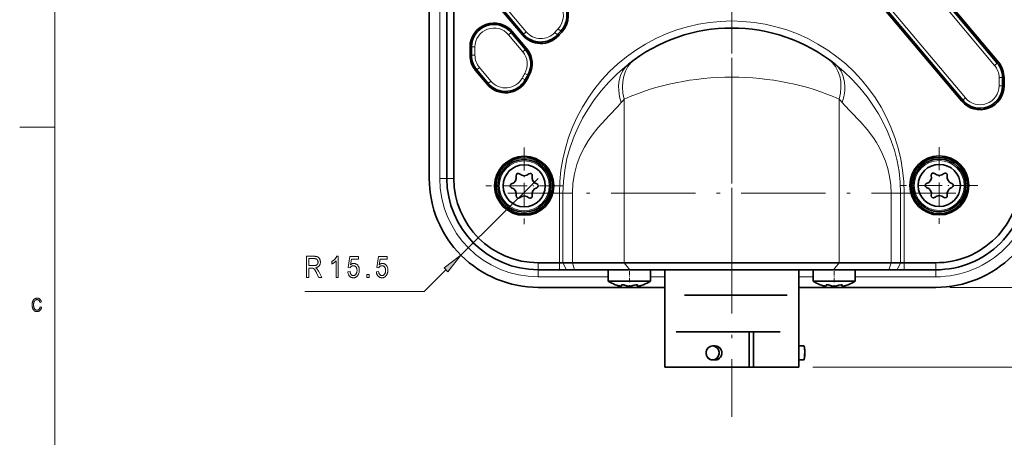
# Model space of a CAD drawing. Extents: x 1 to 211, y 3 to 294.
# Tile 16 of 31: x 1 to 141, y 124 to 184. Entities that reach past the tile are written whole.
import ezdxf

# ---------------------------------------------------------------- set-up
doc = ezdxf.new("R2010")
doc.units = 0
doc.linetypes.add('DASHDOT', pattern=[18.5, 12, -3, 0.5, -3])

msp = doc.modelspace()

# ---------------------------------------------------------------- linework, layer by layer
at = {"color": 7, "lineweight": 13}
for p, q in [((5.716785, 288.883942), (5.716785, 7.883948)), ((60.431, 245.088226), (60.431, 161.087341)), ((116.276123, 204.623322), (139.299316, 177.185333)), ((111.152283, 201.152252), (135.162674, 172.537781)), ((86.646797, 149.087784), (86.646797, 172.360031)), ((117.215195, 149.087784), (117.215195, 172.360016)), ((132.931, 145.587784), (167.713135, 145.587784)), ((113.455994, 134.249786), (180.283356, 134.249786))]:
    msp.add_line(p, q, dxfattribs=at)
at = {"color": 7, "lineweight": 35}
for p, q in [((58.931, 245.088226), (58.931, 161.087341)), ((58.931, 245.088226), (58.931, 161.087341)), ((61.431, 161.087341), (61.431, 245.088226)), ((62.431, 161.087341), (62.431, 245.088226)), ((139.682343, 177.506729), (116.659149, 204.944702)), ((139.835556, 177.635284), (116.812355, 205.073273)), ((110.616051, 200.702301), (134.62645, 172.08783)), ((110.769257, 200.830872), (134.779663, 172.2164)), ((86.646797, 149.087784), (117.215195, 149.087784)), ((87.447021, 148.087784), (116.414978, 148.087784))]:
    msp.add_line(p, q, dxfattribs=at)
at = {"color": 7, "linetype": 'DASHDOT', "lineweight": 13}
for p, q in [((101.931, 190.849792), (101.931, 127.14978)), ((101.931, 178.240997), (101.931, 145.346588)), ((133.781006, 158.999786), (70.081001, 158.999786))]:
    msp.add_line(p, q, dxfattribs=at)
at = {"color": 7, "lineweight": 35, "ltscale": 0.258725}
for p, q in [((65.526451, 189.438004), (72.178658, 181.510208)), ((65.679657, 189.566559), (72.331871, 181.638763))]:
    msp.add_line(p, q, dxfattribs=at)
at = {"color": 7, "lineweight": 13, "ltscale": 0.258725}
msp.add_line((72.71489, 181.960159), (66.062683, 189.887955), dxfattribs=at)
at = {"color": 7, "lineweight": 13, "ltscale": 0.005}
for p, q in [((70.73555, 181.985458), (70.582344, 181.856903)), ((77.768867, 181.914444), (77.623749, 182.052063)), ((72.178658, 181.510208), (72.331871, 181.638763)), ((77.298264, 181.407776), (77.150322, 181.542358)), ((64.731003, 179.799988), (64.931, 179.799988)), ((72.768364, 179.562851), (72.61515, 179.434296)), ((64.731003, 178.623474), (64.931, 178.623474)), ((65.526443, 176.438004), (65.679657, 176.566559)), ((139.835556, 177.635284), (139.682343, 177.506729)), ((72.746796, 175.036377), (72.57151, 175.13269)), ((73.106819, 175.67482), (72.933701, 175.774963)), ((140.630997, 175.449814), (140.431, 175.449814)), ((67.162476, 174.488266), (67.315681, 174.616821)), ((140.630997, 174.273315), (140.431, 174.273315)), ((134.62645, 172.08783), (134.779663, 172.2164))]:
    msp.add_line(p, q, dxfattribs=at)
at = {"color": 7, "lineweight": 35, "ltscale": 0.079062}
for p, q in [((72.768364, 179.562851), (70.73555, 181.985458)), ((72.61515, 179.434296), (70.582344, 181.856903))]:
    msp.add_line(p, q, dxfattribs=at)
at = {"color": 7, "lineweight": 13, "ltscale": 0.0125}
for p, q in [((72.331871, 181.638763), (72.71489, 181.960159)), ((77.623749, 182.052063), (77.260956, 182.396133)), ((70.199318, 181.535507), (70.582344, 181.856903)), ((77.150322, 181.542358), (76.780457, 181.878815)), ((65.431, 179.799988), (64.931, 179.799988)), ((72.232132, 179.1129), (72.61515, 179.434296)), ((65.431, 178.623474), (64.931, 178.623474)), ((66.062683, 176.887955), (65.679657, 176.566559)), ((139.682343, 177.506729), (139.299316, 177.185333)), ((72.133316, 175.373474), (72.57151, 175.13269)), ((72.500908, 176.025345), (72.933701, 175.774963)), ((140.431, 175.449814), (139.931, 175.449814)), ((67.698708, 174.938217), (67.315681, 174.616821)), ((140.431, 174.273315), (139.931, 174.273315)), ((134.779663, 172.2164), (135.162674, 172.537781))]:
    msp.add_line(p, q, dxfattribs=at)
at = {"color": 7, "lineweight": 13, "ltscale": 0.079062}
msp.add_line((72.232132, 179.1129), (70.199318, 181.535507), dxfattribs=at)
at = {"color": 7, "lineweight": 35, "ltscale": 0.029413}
for p, q in [((64.731003, 179.799988), (64.731003, 178.623474)), ((64.931, 179.799988), (64.931, 178.623474))]:
    msp.add_line(p, q, dxfattribs=at)
at = {"color": 7, "lineweight": 13, "ltscale": 0.029413}
msp.add_line((65.431, 179.799988), (65.431, 178.623474), dxfattribs=at)
at = {"color": 7, "lineweight": 35, "ltscale": 0.06363}
for p, q in [((65.526451, 176.438004), (67.162476, 174.488266)), ((65.679657, 176.566559), (67.315681, 174.616821))]:
    msp.add_line(p, q, dxfattribs=at)
at = {"color": 7, "lineweight": 13, "ltscale": 0.06363}
msp.add_line((66.062683, 176.887955), (67.698708, 174.938217), dxfattribs=at)
at = {"color": 7, "lineweight": 13, "ltscale": 0.029412}
msp.add_line((139.931, 175.449814), (139.931, 174.273315), dxfattribs=at)
at = {"color": 7, "lineweight": 35, "ltscale": 0.029412}
for p, q in [((140.431, 174.273315), (140.431, 175.449814)), ((140.630997, 174.273315), (140.630997, 175.449814))]:
    msp.add_line(p, q, dxfattribs=at)
at = {"color": 7, "lineweight": 13, "ltscale": 0.125}
msp.add_line((5.716785, 168.383942), (0.716785, 168.383942), dxfattribs=at)
at = {"color": 7, "linetype": 'DASHDOT', "lineweight": 13, "ltscale": 0.273}
for p, q in [((72.431, 165.497787), (72.431, 154.577789)), ((131.431, 165.547791), (131.431, 154.627777)), ((77.890999, 160.037781), (66.971001, 160.037781)), ((136.891006, 160.087784), (125.970993, 160.087784))]:
    msp.add_line(p, q, dxfattribs=at)
at = {"color": 7, "lineweight": 13, "ltscale": 0.025}
for p, q in [((60.431, 161.087341), (61.431, 161.087341)), ((61.431, 161.087341), (62.431, 161.087341)), ((74.430565, 148.087784), (74.430565, 149.087784)), ((77.431, 148.087784), (77.431, 149.087784)), ((126.431, 148.087784), (126.431, 149.087784)), ((130.931, 148.087784), (130.931, 149.087784)), ((74.430565, 147.087784), (74.430565, 148.087784)), ((130.931, 147.087784), (130.931, 148.087784))]:
    msp.add_line(p, q, dxfattribs=at)
at = {"color": 7, "lineweight": 13, "ltscale": 0.387489}
msp.add_line((74.430565, 161.087341), (63.420273, 150.178192), dxfattribs=at)
at = {"color": 7, "lineweight": 13, "ltscale": 0.012518}
for p, q in [((77.431, 158.999786), (77.931702, 158.999786)), ((126.431, 158.999786), (125.930298, 158.999786))]:
    msp.add_line(p, q, dxfattribs=at)
at = {"color": 7, "lineweight": 13, "ltscale": 0.2478}
for p, q in [((77.431, 149.087784), (77.431, 158.999786)), ((77.931702, 149.087784), (77.931702, 158.999786)), ((79.275185, 149.087784), (79.275185, 158.999786)), ((124.586807, 158.999786), (124.586807, 149.087784)), ((125.930298, 158.999786), (125.930298, 149.087784)), ((126.431, 158.999786), (126.431, 149.087784))]:
    msp.add_line(p, q, dxfattribs=at)
at = {"color": 7, "lineweight": 13, "ltscale": 0.033587}
for p, q in [((79.275185, 158.999786), (77.931702, 158.999786)), ((124.586807, 158.999786), (125.930298, 158.999786))]:
    msp.add_line(p, q, dxfattribs=at)
at = {"color": 7, "lineweight": 35, "ltscale": 0.075011}
for p, q in [((77.431, 149.087784), (74.430565, 149.087784)), ((77.431, 148.087784), (74.430565, 148.087784))]:
    msp.add_line(p, q, dxfattribs=at)
at = {"color": 7, "linetype": 'DASHDOT', "lineweight": 13, "ltscale": 0.030015}
for p, q in [((77.431, 149.187836), (77.431, 147.987244)), ((126.431, 149.187836), (126.431, 147.987244))]:
    msp.add_line(p, q, dxfattribs=at)
at = {"color": 7, "lineweight": 35, "ltscale": 0.012518}
for p, q in [((77.431, 149.087784), (77.931702, 149.087784)), ((125.930298, 149.087784), (126.431, 149.087784))]:
    msp.add_line(p, q, dxfattribs=at)
at = {"color": 7, "lineweight": 35, "ltscale": 0.033587}
for p, q in [((77.931702, 149.087784), (79.275185, 149.087784)), ((124.586807, 149.087784), (125.930298, 149.087784))]:
    msp.add_line(p, q, dxfattribs=at)
at = {"color": 7, "lineweight": 13, "ltscale": 0.027959}
for p, q in [((78.432404, 148.087784), (77.931702, 149.087784)), ((125.429596, 148.087784), (125.930298, 149.087784))]:
    msp.add_line(p, q, dxfattribs=at)
at = {"color": 7, "lineweight": 35, "ltscale": 0.18429}
for p, q in [((79.275185, 149.087784), (86.646797, 149.087784)), ((117.215195, 149.087784), (124.586807, 149.087784))]:
    msp.add_line(p, q, dxfattribs=at)
at = {"color": 7, "lineweight": 13, "ltscale": 0.026165}
for p, q in [((79.583969, 148.087784), (79.275185, 149.087784)), ((124.27803, 148.087784), (124.586807, 149.087784))]:
    msp.add_line(p, q, dxfattribs=at)
at = {"color": 7, "lineweight": 13, "ltscale": 0.032019}
for p, q in [((87.447021, 148.087784), (86.646797, 149.087784)), ((116.414978, 148.087784), (117.215195, 149.087784))]:
    msp.add_line(p, q, dxfattribs=at)
at = {"color": 7, "lineweight": 35, "ltscale": 0.1125}
for p, q in [((130.931, 149.087784), (126.431, 149.087784)), ((130.931, 148.087784), (126.431, 148.087784))]:
    msp.add_line(p, q, dxfattribs=at)
at = {"color": 7, "lineweight": 13, "ltscale": 0.109443}
msp.add_line((61.307419, 148.084732), (58.19767, 145.00354), dxfattribs=at)
at = {"color": 7, "lineweight": 13, "ltscale": 0.248761}
msp.add_line((74.430565, 147.087784), (84.381012, 147.087784), dxfattribs=at)
at = {"color": 7, "lineweight": 35, "ltscale": 0.025035}
for p, q in [((77.431, 148.087784), (78.432404, 148.087784)), ((125.429596, 148.087784), (126.431, 148.087784))]:
    msp.add_line(p, q, dxfattribs=at)
at = {"color": 7, "lineweight": 35, "ltscale": 0.028789}
for p, q in [((78.432411, 148.087784), (79.583969, 148.087784)), ((124.27803, 148.087784), (125.429596, 148.087784))]:
    msp.add_line(p, q, dxfattribs=at)
at = {"color": 7, "lineweight": 35, "ltscale": 0.196576}
for p, q in [((79.583969, 148.087784), (87.447021, 148.087784)), ((116.414978, 148.087784), (124.27803, 148.087784))]:
    msp.add_line(p, q, dxfattribs=at)
at = {"color": 7, "lineweight": 35, "ltscale": 0.04}
for p, q in [((84.380997, 146.487793), (84.380997, 148.087784)), ((90.380997, 146.487793), (90.380997, 148.087784)), ((113.481003, 146.487793), (113.481003, 148.087784)), ((119.481003, 146.487793), (119.481003, 148.087784))]:
    msp.add_line(p, q, dxfattribs=at)
at = {"color": 7, "linetype": 'DASHDOT', "lineweight": 13, "ltscale": 0.048}
for p, q in [((87.380997, 146.327789), (87.380997, 148.247787)), ((116.481003, 146.327789), (116.481003, 148.247787))]:
    msp.add_line(p, q, dxfattribs=at)
at = {"color": 7, "lineweight": 13, "ltscale": 0.050625}
for p, q in [((90.381012, 147.087784), (92.406006, 147.087784)), ((111.456009, 147.087784), (113.481003, 147.087784))]:
    msp.add_line(p, q, dxfattribs=at)
at = {"color": 7, "lineweight": 35, "ltscale": 0.34595}
for p, q in [((92.405998, 148.087769), (92.405998, 134.249786)), ((92.405998, 134.249786), (92.405998, 148.087769)), ((111.455994, 134.249786), (111.455994, 148.087769)), ((111.455994, 148.087769), (111.455994, 134.249786))]:
    msp.add_line(p, q, dxfattribs=at)
at = {"color": 7, "lineweight": 13, "ltscale": 0.28625}
msp.add_line((119.481003, 147.087784), (130.931, 147.087784), dxfattribs=at)
at = {"color": 7, "lineweight": 35, "ltscale": 0.449386}
msp.add_line((74.430565, 145.587784), (92.406006, 145.587784), dxfattribs=at)
at = {"color": 7, "lineweight": 35, "ltscale": 0.009181}
for p, q in [((84.748253, 146.487793), (84.380997, 146.487793)), ((113.848251, 146.487793), (113.481003, 146.487793))]:
    msp.add_line(p, q, dxfattribs=at)
at = {"color": 7, "lineweight": 35, "ltscale": 0.140819}
for p, q in [((90.380997, 146.487793), (84.748253, 146.487793)), ((119.481003, 146.487793), (113.848251, 146.487793))]:
    msp.add_line(p, q, dxfattribs=at)
at = {"color": 7, "lineweight": 35, "ltscale": 0.005138}
for p, q in [((85.575462, 145.888641), (85.381142, 145.955536)), ((114.675461, 145.888641), (114.48114, 145.955536))]:
    msp.add_line(p, q, dxfattribs=at)
at = {"color": 7, "linetype": 'DASHDOT', "lineweight": 13, "ltscale": 0.002021}
for p, q in [((85.660995, 145.962265), (85.660995, 145.881409)), ((114.761002, 145.962265), (114.761002, 145.881409))]:
    msp.add_line(p, q, dxfattribs=at)
at = {"color": 7, "lineweight": 13, "ltscale": 0.000871}
for p, q in [((86.247337, 145.923477), (86.247337, 145.888641)), ((88.514664, 145.923477), (88.514664, 145.888641)), ((115.347336, 145.923477), (115.347336, 145.888641)), ((117.614662, 145.923477), (117.614662, 145.888641))]:
    msp.add_line(p, q, dxfattribs=at)
at = {"color": 7, "lineweight": 35, "ltscale": 0.002779}
for p, q in [((86.269958, 145.939423), (86.269958, 145.828247)), ((88.492035, 145.939423), (88.492035, 145.828247)), ((88.492035, 145.939423), (88.492035, 145.828247)), ((115.369965, 145.939423), (115.369965, 145.828247)), ((117.592033, 145.939423), (117.592033, 145.828247)), ((117.592033, 145.939423), (117.592033, 145.828247))]:
    msp.add_line(p, q, dxfattribs=at)
at = {"color": 7, "linetype": 'DASHDOT', "lineweight": 13, "ltscale": 0.002135}
for p, q in [((86.520996, 145.966446), (86.520996, 145.881027)), ((115.621002, 145.966446), (115.621002, 145.881027))]:
    msp.add_line(p, q, dxfattribs=at)
at = {"color": 7, "linetype": 'DASHDOT', "lineweight": 13, "ltscale": 0.003864}
for p, q in [((87.380997, 145.90152), (87.380997, 145.746964)), ((116.481003, 145.90152), (116.481003, 145.746964))]:
    msp.add_line(p, q, dxfattribs=at)
at = {"color": 7, "linetype": 'DASHDOT', "lineweight": 13, "ltscale": 0.002504}
for p, q in [((88.240997, 145.979996), (88.240997, 145.879822)), ((117.341003, 145.979996), (117.341003, 145.879822))]:
    msp.add_line(p, q, dxfattribs=at)
at = {"color": 7, "linetype": 'DASHDOT', "lineweight": 13, "ltscale": 0.002023}
for p, q in [((89.100998, 145.962311), (89.100998, 145.881409)), ((118.201004, 145.962311), (118.201004, 145.881409))]:
    msp.add_line(p, q, dxfattribs=at)
at = {"color": 7, "lineweight": 35, "ltscale": 0.00514}
for p, q in [((89.380959, 145.955566), (89.186539, 145.888641)), ((118.480957, 145.955566), (118.286537, 145.888641))]:
    msp.add_line(p, q, dxfattribs=at)
at = {"color": 7, "lineweight": 35, "ltscale": 0.486875}
msp.add_line((111.456009, 145.587784), (130.931, 145.587784), dxfattribs=at)
at = {"color": 7, "lineweight": 13, "ltscale": 0.424246}
msp.add_line((58.19767, 145.00354), (41.227821, 145.00354), dxfattribs=at)
at = {"color": 7, "lineweight": 35, "ltscale": 0.364464}
msp.add_line((95.235939, 144.459778), (109.814484, 144.459778), dxfattribs=at)
at = {"color": 7, "lineweight": 35, "ltscale": 0.167376}
msp.add_line((95.235954, 144.459778), (101.931, 144.459778), dxfattribs=at)
at = {"color": 7, "lineweight": 35, "ltscale": 0.197208}
msp.add_line((101.931, 144.459778), (109.819305, 144.459778), dxfattribs=at)
at = {"color": 7, "lineweight": 35, "ltscale": 0.197187}
msp.add_line((101.931, 139.249786), (94.043503, 139.249786), dxfattribs=at)
at = {"color": 7, "lineweight": 35, "ltscale": 0.369045}
msp.add_line((94.048294, 139.249786), (108.810089, 139.249786), dxfattribs=at)
at = {"color": 7, "lineweight": 35, "ltscale": 0.171964}
msp.add_line((108.80957, 139.249786), (101.931, 139.249786), dxfattribs=at)
at = {"color": 7, "lineweight": 35, "ltscale": 0.125}
for p, q in [((104.397491, 139.249786), (104.397491, 134.249786)), ((105.041382, 139.249786), (105.041382, 134.249786)), ((105.041382, 134.249786), (105.041382, 139.249786))]:
    msp.add_line(p, q, dxfattribs=at)
at = {"color": 7, "lineweight": 35, "ltscale": 0.009567}
for p, q in [((99.210373, 137.249786), (99.593056, 137.249786)), ((99.593056, 137.249786), (99.210373, 137.249786)), ((99.593056, 135.249786), (99.210373, 135.249786)), ((99.210373, 135.249786), (99.593056, 135.249786))]:
    msp.add_line(p, q, dxfattribs=at)
at = {"color": 7, "lineweight": 35, "ltscale": 0.018132}
for p, q in [((112.18129, 137.249786), (111.456001, 137.249786)), ((111.456001, 137.249786), (112.18129, 137.249786)), ((111.456001, 135.249786), (112.18129, 135.249786)), ((112.18129, 135.249786), (111.456001, 135.249786))]:
    msp.add_line(p, q, dxfattribs=at)
at = {"color": 7, "lineweight": 35, "ltscale": 0.238125}
for p, q in [((92.405998, 134.249786), (101.931, 134.249786)), ((101.931, 134.249786), (111.455994, 134.249786))]:
    msp.add_line(p, q, dxfattribs=at)
at = {"color": 7, "lineweight": 35, "ltscale": 0.47625}
msp.add_line((92.405998, 134.249786), (111.455994, 134.249786), dxfattribs=at)
at = {"color": 7, "lineweight": 35, "ltscale": 0.186206}
msp.add_line((101.931, 134.249786), (94.482773, 134.249786), dxfattribs=at)
at = {"color": 7, "lineweight": 35, "ltscale": 0.061662}
msp.add_line((104.397491, 134.249786), (101.931, 134.249786), dxfattribs=at)
at = {"color": 7, "lineweight": 13}
for points in [[(77.931702, 158.999786), (77.995918, 160.645859), (78.188217, 162.285782), (78.507507, 163.912796), (78.951736, 165.519562), (79.517822, 167.098145), (80.086655, 168.400803), (80.736183, 169.672485), (81.463097, 170.90831), (82.375519, 172.259155), (83.376137, 173.550629), (84.457573, 174.775909), (85.611404, 175.929031), (86.412125, 176.651749), (87.237183, 177.339417)], [(116.624817, 177.339417), (117.856293, 176.292175), (119.02932, 175.166626), (120.133125, 173.967712), (121.158783, 172.701355), (122.000824, 171.521332), (122.77063, 170.29718), (123.464005, 169.033875), (124.073318, 167.745529), (124.60022, 166.429016), (125.042038, 165.089294), (125.429108, 163.585663), (125.707077, 162.065735), (125.87442, 160.535339), (125.930298, 158.999786)], [(79.275185, 158.999786), (79.348785, 160.391388), (79.566849, 161.760162), (79.921371, 163.085144), (80.399353, 164.348129), (80.983032, 165.534668), (81.512161, 166.423248), (82.083496, 167.255707), (82.889595, 168.281097), (83.442009, 168.915527), (84.547775, 170.091827), (85.679718, 171.275543), (86.214333, 171.876556)], [(117.647659, 171.876541), (118.008926, 171.465271), (118.764091, 170.660599), (120.259125, 169.092773), (121.17746, 168.033264), (122.05777, 166.86232), (122.484055, 166.210373), (122.884018, 165.525513), (123.367126, 164.562683), (123.782242, 163.547058), (124.119095, 162.485428), (124.376663, 161.345978), (124.533936, 160.179718), (124.586807, 158.999786)]]:
    msp.add_lwpolyline(points, dxfattribs=at)
for points in [[(41.491806, 147.00354), (41.491806, 150.00354), (42.582527, 150.00354), (42.649086, 150.002716), (42.712063, 150.000183), (42.771461, 149.996002), (42.827274, 149.990112), (42.879509, 149.982574), (42.928162, 149.973343), (42.973232, 149.962433), (43.014725, 149.94986), (43.052631, 149.935577), (43.08696, 149.919647), (43.118916, 149.901749), (43.149704, 149.881622), (43.179325, 149.859268), (43.207779, 149.834686), (43.235069, 149.807861), (43.261192, 149.778809), (43.286148, 149.747528), (43.309937, 149.71402), (43.332558, 149.678284), (43.354012, 149.64032), (43.373844, 149.600601), (43.391586, 149.559647), (43.407242, 149.517441), (43.420807, 149.473984), (43.432289, 149.429291), (43.441681, 149.383331), (43.448986, 149.336121), (43.454205, 149.287689), (43.457336, 149.237976), (43.458382, 149.187042), (43.456612, 149.120392), (43.451302, 149.05632), (43.442448, 148.994812), (43.430058, 148.935913), (43.414127, 148.879578), (43.394653, 148.825806), (43.371643, 148.774628), (43.345093, 148.726028), (43.314999, 148.680008), (43.281368, 148.636566), (43.244358, 148.595947), (43.204136, 148.55838), (43.160702, 148.523911), (43.114056, 148.492493), (43.064194, 148.464157), (43.011124, 148.438873), (42.954834, 148.416687), (42.895336, 148.397552), (42.832626, 148.38147), (42.766701, 148.368484), (42.793468, 148.352097), (42.818924, 148.335663), (42.843071, 148.319183), (42.86591, 148.302673), (42.887436, 148.286118), (42.907658, 148.269531), (42.926567, 148.252884), (42.944164, 148.236206), (42.960453, 148.219482), (42.975433, 148.202728), (43.004143, 148.167969), (43.032158, 148.132416), (43.059479, 148.0961), (43.086102, 148.05899), (43.11203, 148.021118), (43.13726, 147.982452), (43.161797, 147.943024), (43.185638, 147.902802), (43.208782, 147.861816), (43.231232, 147.820053), (43.660973, 147.00354), (43.251694, 147.00354), (42.924274, 147.627686), (42.887142, 147.698563), (42.851871, 147.764648), (42.818466, 147.825928), (42.786919, 147.882431), (42.757236, 147.934143), (42.729416, 147.981064), (42.703457, 148.023193), (42.679363, 148.060547), (42.657127, 148.093109), (42.636757, 148.12088), (42.617378, 148.145416), (42.598122, 148.168304), (42.578987, 148.189545), (42.559975, 148.209106), (42.541088, 148.22702), (42.522324, 148.243286), (42.503677, 148.257889), (42.485161, 148.270844), (42.466763, 148.28212), (42.44849, 148.291748), (42.42955, 148.30011), (42.409157, 148.307587), (42.387314, 148.314178), (42.364014, 148.319916), (42.339264, 148.324738), (42.313057, 148.328705), (42.2854, 148.331787), (42.256294, 148.333984), (42.225731, 148.335297), (42.193714, 148.335754), (41.817177, 148.335754), (41.817177, 147.00354)], [(45.982937, 147.00354), (45.680073, 147.00354), (45.680073, 149.350754), (45.658482, 149.326141), (45.63546, 149.301422), (45.611008, 149.276611), (45.585121, 149.251709), (45.5578, 149.226685), (45.529049, 149.201569), (45.498863, 149.176346), (45.467247, 149.151031), (45.434196, 149.125595), (45.399719, 149.100067), (45.364807, 149.075104), (45.330467, 149.051407), (45.296703, 149.028946), (45.263512, 149.007736), (45.230888, 148.987762), (45.198845, 148.969055), (45.16737, 148.951599), (45.136471, 148.935379), (45.106144, 148.92041), (45.076389, 148.906677), (45.076389, 149.262756), (45.125736, 149.292038), (45.17392, 149.322601), (45.220936, 149.354416), (45.266785, 149.387512), (45.311466, 149.42186), (45.354984, 149.457489), (45.397331, 149.494385), (45.438515, 149.532562), (45.478535, 149.571991), (45.517384, 149.612686), (45.554516, 149.653931), (45.589378, 149.694946), (45.621964, 149.735779), (45.652283, 149.776398), (45.680328, 149.816818), (45.7061, 149.857025), (45.729607, 149.897034), (45.750835, 149.936829), (45.769794, 149.97644), (45.786484, 150.015823), (45.982937, 150.015823)], [(47.35606, 147.789368), (47.673248, 147.822098), (47.681549, 147.766266), (47.691711, 147.713348), (47.703732, 147.663376), (47.717617, 147.616318), (47.733364, 147.572189), (47.750973, 147.530975), (47.770443, 147.492706), (47.791779, 147.457352), (47.814972, 147.424927), (47.840031, 147.395432), (47.86644, 147.368805), (47.893688, 147.344971), (47.921776, 147.323944), (47.950699, 147.305725), (47.980465, 147.290298), (48.01107, 147.277679), (48.042511, 147.267868), (48.074791, 147.260864), (48.107914, 147.256653), (48.141872, 147.255249), (48.184254, 147.257233), (48.225449, 147.263153), (48.265453, 147.273026), (48.304276, 147.28685), (48.341908, 147.304626), (48.378353, 147.326355), (48.413612, 147.35202), (48.447685, 147.381638), (48.480568, 147.415207), (48.512268, 147.452728), (48.541817, 147.493668), (48.568256, 147.537491), (48.591587, 147.584198), (48.611805, 147.633789), (48.628914, 147.686279), (48.64291, 147.741638), (48.653797, 147.799896), (48.661572, 147.861023), (48.666237, 147.925049), (48.667793, 147.991943), (48.66629, 148.054764), (48.661777, 148.114685), (48.654259, 148.171738), (48.64373, 148.225891), (48.630192, 148.277161), (48.613647, 148.325562), (48.594093, 148.371063), (48.571533, 148.413666), (48.545963, 148.4534), (48.517384, 148.49025), (48.486534, 148.52388), (48.454151, 148.55397), (48.420235, 148.580521), (48.384781, 148.603531), (48.34779, 148.623016), (48.309265, 148.638947), (48.269211, 148.651337), (48.227615, 148.660187), (48.184486, 148.665497), (48.139824, 148.667267), (48.112579, 148.666489), (48.085678, 148.664185), (48.059128, 148.660355), (48.032921, 148.654984), (48.007065, 148.648071), (47.98156, 148.639633), (47.956398, 148.629654), (47.931587, 148.618149), (47.90712, 148.605103), (47.883003, 148.590515), (47.859566, 148.57457), (47.837124, 148.557404), (47.815689, 148.539032), (47.795258, 148.51947), (47.775826, 148.498688), (47.757397, 148.4767), (47.739975, 148.453506), (47.723549, 148.429108), (47.70813, 148.403488), (47.693714, 148.376678), (47.409267, 148.421692), (47.648693, 149.962616), (48.870384, 149.962616), (48.870384, 149.610641), (47.890167, 149.610641), (47.757153, 148.804367), (47.801212, 148.840134), (47.845802, 148.872131), (47.890923, 148.900391), (47.936577, 148.924866), (47.982765, 148.945557), (48.029488, 148.962509), (48.076736, 148.975693), (48.124519, 148.985107), (48.172836, 148.990753), (48.22168, 148.99263), (48.282673, 148.990005), (48.342049, 148.982117), (48.399811, 148.968964), (48.455952, 148.950562), (48.510479, 148.926895), (48.563385, 148.897964), (48.614677, 148.863785), (48.664356, 148.824341), (48.712414, 148.779633), (48.758858, 148.729675), (48.802208, 148.675247), (48.841, 148.617157), (48.875225, 148.55542), (48.904888, 148.48999), (48.929985, 148.420929), (48.950523, 148.348175), (48.966492, 148.27179), (48.977905, 148.191711), (48.984749, 148.108002), (48.98703, 148.020599), (48.984749, 147.933868), (48.977905, 147.84964), (48.966492, 147.767944), (48.950523, 147.688751), (48.929985, 147.612091), (48.904888, 147.537933), (48.875225, 147.466309), (48.841, 147.397186), (48.802208, 147.330597), (48.758858, 147.26651), (48.711658, 147.206818), (48.661327, 147.153427), (48.607864, 147.106308), (48.551273, 147.06546), (48.491547, 147.030914), (48.428696, 147.002655), (48.362709, 146.980652), (48.293591, 146.964951), (48.221344, 146.955536), (48.145966, 146.952393), (48.083111, 146.954605), (48.02224, 146.961273), (47.963356, 146.972382), (47.906456, 146.987915), (47.85154, 147.007904), (47.798615, 147.032318), (47.747665, 147.061188), (47.698708, 147.094482), (47.651733, 147.132233), (47.606743, 147.174423), (47.56464, 147.220535), (47.526321, 147.270065), (47.491787, 147.323029), (47.46104, 147.379395), (47.434078, 147.439178), (47.410904, 147.50238), (47.391514, 147.569), (47.375912, 147.639038), (47.364094, 147.712494)], [(51.422226, 147.789368), (51.739418, 147.822098), (51.747715, 147.766266), (51.757874, 147.713348), (51.769897, 147.663376), (51.783783, 147.616318), (51.79953, 147.572189), (51.817139, 147.530975), (51.836609, 147.492706), (51.857944, 147.457352), (51.881138, 147.424927), (51.906197, 147.395432), (51.932606, 147.368805), (51.959854, 147.344971), (51.987942, 147.323944), (52.016865, 147.305725), (52.046631, 147.290298), (52.077232, 147.277679), (52.108677, 147.267868), (52.140957, 147.260864), (52.17408, 147.256653), (52.208038, 147.255249), (52.25042, 147.257233), (52.291615, 147.263153), (52.331619, 147.273026), (52.370441, 147.28685), (52.408073, 147.304626), (52.444519, 147.326355), (52.479778, 147.35202), (52.513851, 147.381638), (52.546738, 147.415207), (52.578434, 147.452728), (52.607983, 147.493668), (52.634422, 147.537491), (52.657753, 147.584198), (52.677971, 147.633789), (52.69508, 147.686279), (52.709076, 147.741638), (52.719963, 147.799896), (52.727737, 147.861023), (52.732407, 147.925049), (52.733959, 147.991943), (52.732456, 148.054764), (52.727943, 148.114685), (52.720421, 148.171738), (52.709892, 148.225891), (52.696358, 148.277161), (52.679813, 148.325562), (52.660259, 148.371063), (52.637699, 148.413666), (52.612129, 148.4534), (52.583549, 148.49025), (52.5527, 148.52388), (52.520317, 148.55397), (52.486397, 148.580521), (52.450943, 148.603531), (52.413956, 148.623016), (52.375435, 148.638947), (52.335377, 148.651337), (52.293781, 148.660187), (52.250656, 148.665497), (52.205994, 148.667267), (52.178745, 148.666489), (52.151844, 148.664185), (52.125294, 148.660355), (52.099091, 148.654984), (52.073235, 148.648071), (52.047726, 148.639633), (52.022564, 148.629654), (51.997753, 148.618149), (51.973289, 148.605103), (51.949173, 148.590515), (51.925728, 148.57457), (51.90329, 148.557404), (51.881855, 148.539032), (51.861423, 148.51947), (51.841991, 148.498688), (51.823563, 148.4767), (51.806137, 148.453506), (51.789719, 148.429108), (51.774296, 148.403488), (51.75988, 148.376678), (51.475433, 148.421692), (51.714859, 149.962616), (52.936554, 149.962616), (52.936554, 149.610641), (51.956333, 149.610641), (51.823318, 148.804367), (51.867378, 148.840134), (51.911968, 148.872131), (51.957092, 148.900391), (52.002747, 148.924866), (52.048931, 148.945557), (52.09565, 148.962509), (52.142902, 148.975693), (52.190685, 148.985107), (52.238998, 148.990753), (52.287849, 148.99263), (52.348839, 148.990005), (52.408218, 148.982117), (52.465977, 148.968964), (52.522118, 148.950562), (52.576645, 148.926895), (52.629555, 148.897964), (52.680847, 148.863785), (52.730522, 148.824341), (52.77858, 148.779633), (52.825024, 148.729675), (52.868378, 148.675247), (52.907166, 148.617157), (52.941391, 148.55542), (52.971054, 148.48999), (52.996155, 148.420929), (53.016689, 148.348175), (53.032661, 148.27179), (53.044067, 148.191711), (53.050915, 148.108002), (53.053196, 148.020599), (53.050915, 147.933868), (53.044067, 147.84964), (53.032661, 147.767944), (53.016689, 147.688751), (52.996155, 147.612091), (52.971054, 147.537933), (52.941391, 147.466309), (52.907166, 147.397186), (52.868378, 147.330597), (52.825024, 147.26651), (52.777824, 147.206818), (52.727493, 147.153427), (52.67403, 147.106308), (52.617439, 147.06546), (52.557716, 147.030914), (52.494862, 147.002655), (52.428875, 146.980652), (52.359756, 146.964951), (52.28751, 146.955536), (52.212132, 146.952393), (52.149277, 146.954605), (52.088409, 146.961273), (52.029522, 146.972382), (51.972622, 146.987915), (51.917709, 147.007904), (51.864777, 147.032318), (51.813835, 147.061188), (51.764874, 147.094482), (51.717899, 147.132233), (51.672909, 147.174423), (51.630806, 147.220535), (51.592487, 147.270065), (51.557953, 147.323029), (51.527206, 147.379395), (51.500244, 147.439178), (51.47707, 147.50238), (51.45768, 147.569), (51.442078, 147.639038), (51.43026, 147.712494)], [(61.583027, 147.80658), (63.420273, 150.178192), (61.031811, 148.3629)], [(41.817177, 148.679535), (42.517044, 148.679535), (42.561775, 148.680084), (42.604301, 148.681747), (42.644615, 148.684509), (42.682716, 148.688385), (42.718613, 148.693359), (42.752296, 148.699432), (42.783768, 148.706604), (42.813034, 148.714905), (42.840084, 148.724289), (42.864929, 148.734787), (42.888176, 148.746475), (42.910439, 148.75943), (42.931725, 148.773651), (42.952023, 148.789139), (42.97134, 148.805908), (42.989677, 148.823929), (43.00703, 148.843231), (43.023399, 148.8638), (43.038788, 148.88562), (43.053196, 148.908722), (43.066414, 148.932861), (43.078243, 148.957764), (43.08868, 148.983444), (43.097725, 149.009903), (43.105377, 149.03714), (43.111641, 149.065155), (43.116508, 149.093948), (43.119987, 149.12352), (43.122078, 149.15387), (43.122772, 149.184998), (43.121441, 149.229462), (43.117451, 149.271973), (43.110802, 149.312531), (43.10149, 149.351166), (43.08952, 149.387848), (43.074886, 149.422577), (43.057594, 149.455383), (43.037643, 149.486221), (43.01503, 149.515137), (42.989758, 149.542084), (42.961864, 149.566772), (42.931396, 149.588867), (42.898346, 149.608368), (42.862717, 149.625244), (42.824512, 149.639557), (42.78373, 149.651245), (42.740364, 149.660339), (42.694424, 149.66684), (42.645905, 149.670731), (42.594807, 149.672028), (41.817177, 149.672028)], [(50.047058, 147.00354), (50.047058, 147.423065), (50.39085, 147.423065), (50.39085, 147.00354)], [(3.625278, 142.816177), (3.827406, 142.754272), (3.81301, 142.693451), (3.796607, 142.635803), (3.778194, 142.581329), (3.757773, 142.530014), (3.735343, 142.481873), (3.710904, 142.436905), (3.684457, 142.395111), (3.656001, 142.356491), (3.625536, 142.32103), (3.593063, 142.288742), (3.558859, 142.259583), (3.523203, 142.23349), (3.486093, 142.210464), (3.447531, 142.190521), (3.407516, 142.17363), (3.366048, 142.159821), (3.323127, 142.149078), (3.278754, 142.141403), (3.232928, 142.136795), (3.185649, 142.135254), (3.144067, 142.136292), (3.103711, 142.139374), (3.06458, 142.144516), (3.026675, 142.151733), (2.989995, 142.160995), (2.95454, 142.172318), (2.920311, 142.185699), (2.887307, 142.201157), (2.855529, 142.218658), (2.824976, 142.23822), (2.795579, 142.260056), (2.767268, 142.284378), (2.740044, 142.311188), (2.713907, 142.3405), (2.688855, 142.372284), (2.664891, 142.40657), (2.642012, 142.443329), (2.62022, 142.48259), (2.599515, 142.524338), (2.579895, 142.568573), (2.561774, 142.614868), (2.545559, 142.662811), (2.531252, 142.712402), (2.518853, 142.763626), (2.508361, 142.816498), (2.499777, 142.871002), (2.4931, 142.927155), (2.488332, 142.984955), (2.48547, 143.044388), (2.484516, 143.105469), (2.48547, 143.16568), (2.488332, 143.223999), (2.4931, 143.280426), (2.499777, 143.334991), (2.508361, 143.387665), (2.518853, 143.438446), (2.531252, 143.487366), (2.545559, 143.534393), (2.561774, 143.579529), (2.579895, 143.622787), (2.599647, 143.664078), (2.620751, 143.703293), (2.643206, 143.740433), (2.667013, 143.775497), (2.692172, 143.808502), (2.718682, 143.839432), (2.746544, 143.868286), (2.775758, 143.895065), (2.806323, 143.919769), (2.838241, 143.942413), (2.871213, 143.962936), (2.904943, 143.981293), (2.939431, 143.997498), (2.974677, 144.011536), (3.010681, 144.023422), (3.047443, 144.033142), (3.084964, 144.040695), (3.123241, 144.046097), (3.162278, 144.049347), (3.202072, 144.050415), (3.245415, 144.049057), (3.287521, 144.044937), (3.328389, 144.038086), (3.368019, 144.028488), (3.406411, 144.016159), (3.443564, 144.001083), (3.47948, 143.983261), (3.514158, 143.962692), (3.547597, 143.939392), (3.579799, 143.913361), (3.610434, 143.884659), (3.639174, 143.853394), (3.666019, 143.81958), (3.690969, 143.783188), (3.714025, 143.744232), (3.735185, 143.702713), (3.75445, 143.65863), (3.771821, 143.611984), (3.787296, 143.562775), (3.800876, 143.510986), (3.603801, 143.454147), (3.581555, 143.527588), (3.55524, 143.593307), (3.524858, 143.651291), (3.490407, 143.701553), (3.45189, 143.744064), (3.409303, 143.77887), (3.36265, 143.805923), (3.311928, 143.825256), (3.257139, 143.836853), (3.198282, 143.840714), (3.168366, 143.839935), (3.13926, 143.837601), (3.110962, 143.833725), (3.083473, 143.828278), (3.056792, 143.821289), (3.030919, 143.812744), (3.005856, 143.802643), (2.9816, 143.790985), (2.958153, 143.777786), (2.935515, 143.763016), (2.913729, 143.746613), (2.892841, 143.728485), (2.872849, 143.708618), (2.853754, 143.687027), (2.835556, 143.663696), (2.818255, 143.638641), (2.801851, 143.611847), (2.786344, 143.583328), (2.771734, 143.553085), (2.758021, 143.521103), (2.74542, 143.487381), (2.734145, 143.45192), (2.724196, 143.414719), (2.715574, 143.375763), (2.708279, 143.335083), (2.702309, 143.292648), (2.697667, 143.248459), (2.694351, 143.202545), (2.692361, 143.154877), (2.691698, 143.105469), (2.693037, 143.031326), (2.697054, 142.960983), (2.70375, 142.894424), (2.713123, 142.831696), (2.725175, 142.772751), (2.739905, 142.717621), (2.757314, 142.666275), (2.7774, 142.618744), (2.800165, 142.575012), (2.825608, 142.535095), (2.853274, 142.498962), (2.882709, 142.466644), (2.913912, 142.438126), (2.946885, 142.413406), (2.981626, 142.392502), (3.018135, 142.375381), (3.056413, 142.362076), (3.096459, 142.35257), (3.138275, 142.346863), (3.181859, 142.344971), (3.214256, 142.34613), (3.245757, 142.34964), (3.27636, 142.355484), (3.306067, 142.363663), (3.334876, 142.374176), (3.362789, 142.387039), (3.389804, 142.402222), (3.415923, 142.419754), (3.441145, 142.439621), (3.46547, 142.461823), (3.488557, 142.486404), (3.510064, 142.513382), (3.529993, 142.542786), (3.548342, 142.574615), (3.565113, 142.608841), (3.580304, 142.645477), (3.593916, 142.68454), (3.605949, 142.725998), (3.616403, 142.769882)]]:
    msp.add_lwpolyline(points, close=True, dxfattribs=at)
at = {"color": 7, "lineweight": 35}
for points in [[(86.118515, 145.764771), (85.953018, 145.78511), (85.575462, 145.888641)], [(86.269958, 145.828247), (86.267014, 145.811127), (86.247986, 145.787598), (86.217499, 145.773743), (86.128441, 145.764557), (85.806755, 145.818359), (85.575462, 145.888641)], [(86.118515, 145.764771), (86.213783, 145.772705), (86.246399, 145.786514), (86.266785, 145.810547), (86.269958, 145.828247)], [(86.709122, 145.888641), (86.578094, 145.930984), (86.319565, 145.951813), (86.264526, 145.936737), (86.247635, 145.924194), (86.242752, 145.916306), (86.240997, 145.907303)], [(86.709122, 145.888641), (86.870697, 145.831207), (87.148201, 145.777527), (87.500488, 145.767899), (87.749115, 145.797821), (88.052872, 145.888641)], [(88.052872, 145.888641), (87.891296, 145.831207), (87.6138, 145.777527), (87.261505, 145.767899), (87.012886, 145.797821), (86.709122, 145.888641)], [(88.520996, 145.907303), (88.517403, 145.919983), (88.511536, 145.927155), (88.493256, 145.938782), (88.453308, 145.95018), (88.340836, 145.954346), (88.093391, 145.904633), (88.052872, 145.888641)], [(88.492035, 145.828247), (88.494987, 145.811127), (88.514008, 145.787598), (88.544502, 145.773743), (88.633553, 145.764557), (88.955238, 145.818359), (89.186539, 145.888641)], [(88.643478, 145.764771), (88.548218, 145.772705), (88.515602, 145.786514), (88.495209, 145.810547), (88.492035, 145.828247)], [(115.218521, 145.764771), (115.053024, 145.78511), (114.675461, 145.888641)], [(115.369965, 145.828247), (115.367004, 145.811127), (115.347992, 145.787598), (115.317497, 145.773743), (115.228439, 145.764557), (114.906754, 145.818359), (114.675461, 145.888641)], [(115.218521, 145.764771), (115.313782, 145.772705), (115.34639, 145.786514), (115.366791, 145.810547), (115.369965, 145.828247)], [(115.809128, 145.888641), (115.678093, 145.930984), (115.419571, 145.951813), (115.364532, 145.936737), (115.347626, 145.924194), (115.342758, 145.916306), (115.341003, 145.907303)], [(115.809128, 145.888641), (115.970703, 145.831207), (116.248199, 145.777527), (116.600494, 145.767899), (116.849113, 145.797821), (117.152878, 145.888641)], [(117.152878, 145.888641), (116.991302, 145.831207), (116.713799, 145.777527), (116.361511, 145.767899), (116.112885, 145.797821), (115.809128, 145.888641)], [(117.621002, 145.907303), (117.617401, 145.919983), (117.611534, 145.927155), (117.593254, 145.938782), (117.553299, 145.95018), (117.440834, 145.954346), (117.19339, 145.904633), (117.152878, 145.888641)], [(117.592033, 145.828247), (117.594986, 145.811127), (117.614014, 145.787598), (117.644501, 145.773743), (117.733551, 145.764557), (118.055237, 145.818359), (118.286537, 145.888641)], [(117.743484, 145.764771), (117.648216, 145.772705), (117.615601, 145.786514), (117.595207, 145.810547), (117.592033, 145.828247)], [(99.210373, 135.249786), (98.988091, 135.279877), (98.778595, 135.366364), (98.59613, 135.502106), (98.450073, 135.681915), (98.346352, 135.898773), (98.292854, 136.136047), (98.294334, 136.379547), (98.350647, 136.615524), (98.45591, 136.827942), (98.605865, 137.006165), (98.794968, 137.140961), (99.007622, 137.22406), (99.210373, 137.249786)], [(99.210373, 137.249786), (99.431442, 137.219238), (99.641479, 137.132278), (99.824478, 136.997208), (99.971039, 136.818329), (100.074631, 136.602722), (100.127899, 136.366699), (100.126389, 136.123123), (100.070221, 135.886948), (99.964989, 135.673035), (99.815353, 135.493378), (99.628235, 135.358643), (99.416687, 135.275696), (99.210373, 135.249786)], [(99.593056, 137.249786), (99.814133, 137.219238), (100.02417, 137.132278), (100.207153, 136.997208), (100.353722, 136.818329), (100.457321, 136.602722), (100.51059, 136.366699), (100.509071, 136.123123), (100.452911, 135.886948), (100.347672, 135.673035), (100.198036, 135.493378), (100.01091, 135.358643), (99.799377, 135.275696), (99.593056, 135.249786)], [(112.18129, 135.249786), (112.188324, 135.251312), (112.202332, 135.263306), (112.216095, 135.286804), (112.242287, 135.366364), (112.288696, 135.681915), (112.30275, 136.615524), (112.266693, 137.006165), (112.230232, 137.174667), (112.20993, 137.22406), (112.197258, 137.241699), (112.190872, 137.246857), (112.18129, 137.249786)]]:
    msp.add_lwpolyline(points, dxfattribs=at)
for centre, radius in [((72.431, 160.037781), 4.2), ((72.431, 160.037781), 4), ((72.431, 160.037781), 3.75), ((131.431, 160.087784), 4.2), ((131.431, 160.087784), 4), ((131.431, 160.087784), 3.75), ((72.431, 160.037781), 3), ((131.431, 160.087784), 3)]:
    msp.add_circle(centre, radius, dxfattribs=at)
at = {"color": 7, "lineweight": 13}
for centre in [(72.431, 160.037781), (131.431, 160.087784)]:
    msp.add_circle(centre, 3.55, dxfattribs=at)
at = {"color": 7, "lineweight": 35}
for centre, radius, start, end in [((75.301865, 184.254074), 3.2, 316.517906, 40.000002), ((75.301865, 184.254074), 3.4, 316.517906, 39.999995), ((68.130997, 179.799988), 3.4, 40.000002, 179.999991), ((68.130997, 179.799988), 3.2, 40.000002, 180.000005), ((101.931, 158.999786), 33.5, 136.517901, 137.70772), ((101.931, 158.999786), 23.5, 51.298132, 128.701951), ((74.783211, 183.695679), 3.4, 220.000001, 317.707715), ((74.783211, 183.695679), 3.2, 220.000001, 317.707721), ((101.931, 158.999786), 33.3, 136.517901, 137.70772), ((70.163811, 177.37738), 3.2, 329.950258, 40.000002), ((70.163811, 177.37738), 3.4, 329.950258, 39.999978), ((68.130997, 178.623474), 3.4, 179.999995, 219.999987), ((68.130997, 178.623474), 3.2, 180.000005, 220.000001), ((137.231003, 175.449814), 3.2, 0, 40.000002), ((137.231003, 175.449814), 3.4, 0, 39.999989), ((69.767029, 176.673737), 3.4, 220.000001, 331.211398), ((69.767029, 176.673737), 3.2, 220.000001, 331.211405), ((101.931, 158.999786), 33.5, 149.95026, 151.2114), ((101.931, 158.999786), 33.3, 149.95026, 151.2114), ((137.231003, 174.273315), 3.4, 220.000001, 359.999989), ((137.231003, 174.273315), 3.2, 220.000001, 0), ((74.430565, 161.087341), 15.499564, 179.999995, 269.999997), ((74.430565, 161.087341), 12.999564, 180.000005, 269.999997), ((74.430565, 161.087341), 11.999564, 180.000009, 270.000004), ((70.319962, 161.256592), 1, 287.788057, 12.211944), ((71.570999, 161.527344), 0.28, 47.788057, 192.21195), ((72.431, 162.475403), 1, 227.788056, 312.211943), ((73.291, 161.527344), 0.28, 347.788056, 132.211944), ((74.542038, 161.256592), 1, 167.78805, 252.211945), ((129.319962, 161.306595), 1, 287.788057, 12.211944), ((130.570999, 161.577347), 0.28, 47.788057, 192.21195), ((131.431, 162.525391), 1, 227.788056, 312.211943), ((130.931, 161.087784), 12, 269.999997, 0.000004), ((130.931, 161.087784), 15.5, 269.999997, 360), ((130.931, 161.087784), 13, 269.999997, 360), ((132.291, 161.577347), 0.28, 347.788056, 132.211944), ((133.542038, 161.306595), 1, 167.78805, 252.211945), ((70.710999, 160.037781), 0.28, 107.788055, 252.211945), ((70.319962, 158.81897), 1, 347.788056, 72.211943), ((74.542038, 158.81897), 1, 107.788055, 192.21195), ((74.151001, 160.037781), 0.28, 287.788057, 72.211943), ((129.710999, 160.087784), 0.28, 107.788055, 252.211945), ((129.319962, 158.868988), 1, 347.788056, 72.211943), ((133.542038, 158.868988), 1, 107.788055, 192.21195), ((133.151001, 160.087784), 0.28, 287.788057, 72.211943), ((71.570999, 158.548218), 0.28, 167.78805, 312.211943), ((72.431, 157.600174), 1, 47.788057, 132.211944), ((73.291, 158.548218), 0.28, 227.788056, 12.211944), ((130.570999, 158.598221), 0.28, 167.78805, 312.211943), ((131.431, 157.650177), 1, 47.788057, 132.211944), ((132.291, 158.598221), 0.28, 227.788056, 12.211944), ((87.380997, 150.919098), 5.351303, 235.901938, 248.053507), ((86.275574, 145.908813), 0.034653, 182.488028, 215.522006), ((86.153168, 145.817963), 0.117501, 5.033405, 36.894814), ((88.608841, 145.817947), 0.117511, 143.106246, 174.962563), ((88.48642, 145.908813), 0.034658, 324.48094, 357.513386), ((88.516914, 147.421829), 1.662713, 274.367822, 287.576861), ((87.380997, 150.919098), 5.351303, 291.946495, 304.098064), ((116.481003, 150.919098), 5.351303, 235.901938, 248.053507), ((115.37558, 145.908813), 0.034653, 182.488028, 215.522006), ((115.253166, 145.817963), 0.117501, 5.033405, 36.894814), ((117.708847, 145.817947), 0.117511, 143.106246, 174.962563), ((117.586418, 145.908813), 0.034658, 324.48094, 357.513386), ((117.616913, 147.421829), 1.662713, 274.367822, 287.576861), ((116.481003, 150.919098), 5.351303, 291.946495, 304.098064)]:
    msp.add_arc(centre, radius, start, end, dxfattribs=at)
at = {"color": 7, "lineweight": 13}
for centre, radius, start, end in [((75.301865, 184.254074), 2.7, 316.517913, 40.000002), ((101.931, 158.999786), 24.5, 359.999999, 180.000005), ((68.130997, 179.799988), 2.7, 39.999995, 179.999991), ((74.783211, 183.695679), 2.7, 220.000001, 317.707721), ((101.931, 158.999786), 34, 136.517901, 137.70772), ((68.130997, 178.623474), 2.7, 180.000005, 220.000001), ((70.163811, 177.37738), 2.7, 329.950258, 39.999995), ((137.231003, 175.449814), 2.7, 0, 40.000002), ((69.767029, 176.673737), 2.7, 220.000001, 331.211405), ((101.931, 158.999786), 34, 149.95026, 151.2114), ((137.231003, 174.273315), 2.7, 220.000014, 360), ((96.13208, 163.441254), 13.01981, 136.763063, 139.61796), ((107.730148, 163.441467), 13.019503, 40.381991, 43.236955), ((74.430565, 161.087341), 13.999564, 180.000005, 269.999997), ((130.931, 161.087784), 14, 269.999997, 360)]:
    msp.add_arc(centre, radius, start, end, dxfattribs=at)
for centre, major_axis, ratio, start_param, end_param in [((92.248337, 172.360031), (4.107796, -5.667984), 0.733899, 3.1415920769, 4.2235609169), ((111.613655, 172.360031), (-4.107811, -5.667969), 0.733898, 2.0596264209, 3.1415967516), ((91.614075, 171.876556), (4.376881, -5.46286), 0.687221, 3.1415915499, 4.2090810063), ((101.930969, 159.00058), (26.04488, 0.000031), 0.633492, 0.9436419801, 2.1979453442), ((112.247932, 171.876541), (-4.376881, -5.46286), 0.68722, 2.0741038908, 3.1415926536)]:
    msp.add_ellipse(centre, major_axis=major_axis, ratio=ratio, start_param=start_param, end_param=end_param, dxfattribs=at)
at = {"color": 7, "lineweight": 35}
for centre, ratio, start_param, end_param in [((99.210373, 136.249786), 0.92388, 6.2831853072, 7.853981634), ((99.210373, 136.249786), 0.92388, 4.7123889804, 6.2831853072), ((99.593056, 136.249786), 0.92388, 4.7123889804, 6.2831853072), ((112.18129, 136.249786), 0.130526, 4.7123889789, 6.2831853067), ((99.210373, 136.249786), 0.92388, 1.5707963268, 3.1415926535), ((99.210373, 136.249786), 0.92388, 3.1415926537, 4.7123889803), ((99.593056, 136.249786), 0.92388, 3.1415926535, 4.7123889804), ((112.18129, 136.249786), 0.130526, 3.1415926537, 4.71238898)]:
    msp.add_ellipse(centre, major_axis=(0, 1), ratio=ratio, start_param=start_param, end_param=end_param, dxfattribs=at)
at = {"color": 7, "lineweight": 13}
msp.add_solid([(61.583027, 147.80658), (63.420273, 150.178192), (61.583027, 147.80658), (61.031811, 148.3629)], dxfattribs=at)

doc.saveas('drawing.dxf')
